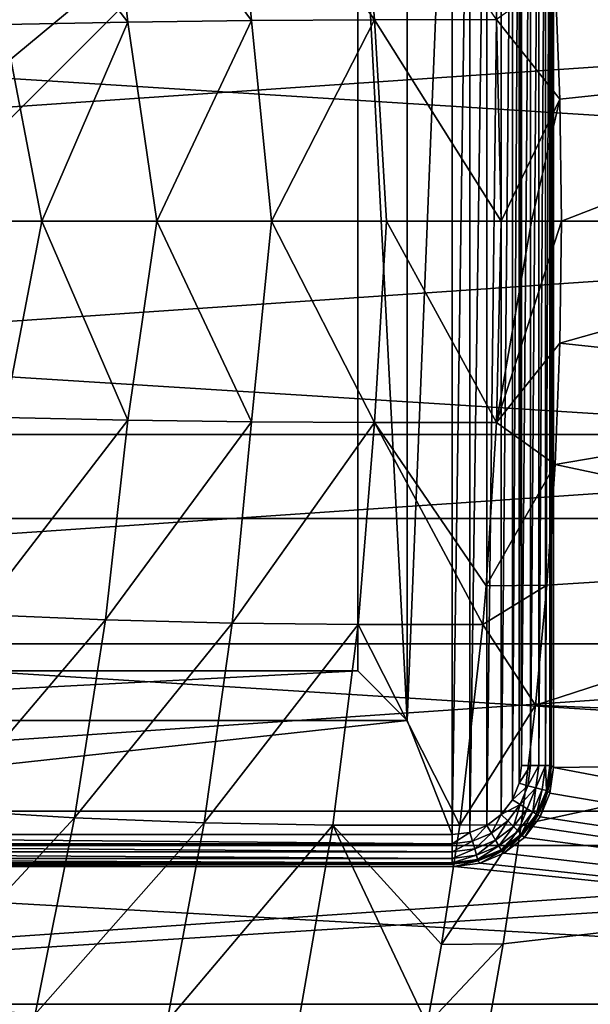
# Model space of a CAD drawing. Header units: metres. Extents: x -31 to 167, y -24 to 31.
# Tile 60 of 155: x 1 to 7, y -8 to 2. Entities that reach past the tile are written whole.
import ezdxf

# ---------------------------------------------------------------- set-up
doc = ezdxf.new("R2010")
doc.units = ezdxf.units.M
doc.layers.add('solid_12_381_042_XXX', color=7, linetype='CONTINUOUS')

msp = doc.modelspace()

# ---------------------------------------------------------------- linework, layer by layer
at = {"layer": 'solid_12_381_042_XXX'}
for points in [[(5.05, -5.05, 126.590302), (5.50529, 6.205191, 126.590302), (5.50529, -6.205191, 126.590302)], [(5.05, -5.05, 126.590302), (5.05, 5.05, 126.590302), (5.50529, 6.205191, 126.590302)], [(5.50529, 6.205191, 126.590302), (5.683804, 6.181989, 126.590302), (5.50529, -6.205191, 126.590302)], [(5.683804, 6.181989, 126.590302), (5.68381, -6.181987, 126.590302), (5.50529, -6.205191, 126.590302)], [(5.683804, 6.181989, 126.590302), (5.854038, 6.112067, 126.590302), (5.68381, -6.181987, 126.590302)], [(5.854038, 6.112067, 126.590302), (5.854052, -6.112059, 126.590302), (5.68381, -6.181987, 126.590302)], [(5.854038, 6.112067, 126.590302), (6.000193, 6.000207, 126.590302), (5.854052, -6.112059, 126.590302)], [(6.000193, 6.000207, 126.590302), (6.000207, -6.000193, 126.590302), (5.854052, -6.112059, 126.590302)], [(6.000193, 6.000207, 126.590302), (6.112059, 5.854052, 126.590302), (6.000207, -6.000193, 126.590302)], [(6.112059, 5.854052, 126.590302), (6.112067, -5.854038, 126.590302), (6.000207, -6.000193, 126.590302)], [(6.112059, 5.854052, 126.590302), (6.181987, 5.68381, 126.590302), (6.112067, -5.854038, 126.590302)], [(6.181987, 5.68381, 126.590302), (6.181989, -5.683804, 126.590302), (6.112067, -5.854038, 126.590302)], [(6.181987, 5.68381, 126.590302), (6.205191, 5.50529, 126.590302), (6.181989, -5.683804, 126.590302)], [(6.205191, 5.50529, 126.590302), (6.205191, -5.50529, 126.590302), (6.181989, -5.683804, 126.590302)], [(6.296897, 5.505298, 126.60466), (6.205191, -5.50529, 126.590302), (6.205191, 5.50529, 126.590302)], [(6.296897, 5.505298, 126.60466), (6.296897, -5.505297, 126.60466), (6.205191, -5.50529, 126.590302)], [(6.379902, 5.505298, 126.646423), (6.379902, -5.505297, 126.646423), (6.296897, -5.505297, 126.60466)], [(6.296897, 5.505298, 126.60466), (6.379902, 5.505298, 126.646423), (6.296897, -5.505297, 126.60466)], [(6.446146, 5.505298, 126.711586), (6.446146, -5.505297, 126.711586), (6.379902, -5.505297, 126.646423)], [(6.379902, 5.505298, 126.646423), (6.446146, 5.505298, 126.711586), (6.379902, -5.505297, 126.646423)], [(6.489275, 5.505298, 126.793884), (6.489275, -5.505297, 126.793884), (6.446146, -5.505297, 126.711586)], [(6.446146, 5.505298, 126.711586), (6.489275, 5.505298, 126.793884), (6.446146, -5.505297, 126.711586)], [(6.505145, 5.505298, 126.885071), (6.505145, -5.505298, 126.885071), (6.489275, -5.505297, 126.793884)], [(6.489275, 5.505298, 126.793884), (6.505145, 5.505298, 126.885071), (6.489275, -5.505297, 126.793884)], [(6.526183, 5.526335, 128.090302), (6.526183, -5.526335, 128.090302), (6.505145, 5.505298, 126.885071)], [(6.505145, 5.505298, 126.885071), (6.526183, -5.526335, 128.090302), (6.505145, -5.505298, 126.885071)], [(6.526183, 5.526335, 128.090302), (20.516102, 2.700798, 128.090302), (20.693132, 0, 128.090302)], [(6.526183, 5.526335, 128.090302), (20.693132, 0, 128.090302), (20.516102, -2.700798, 128.090302)], [(6.526183, 5.526335, 128.090302), (20.516102, -2.700798, 128.090302), (19.988071, -5.355397, 128.090302)], [(6.526183, 5.526335, 128.090302), (19.988071, -5.355397, 128.090302), (6.526183, -5.526335, 128.090302)], [(4.55, 4.55, 127.090302), (5.05, 5.05, 126.590302), (5.05, -5.05, 126.590302)], [(4.55, 4.55, 128.090302), (-4.55, -4.55, 128.090302), (-4.55, -3, 128.090302)], [(4.55, 4.55, 128.090302), (-4.55, -3, 128.090302), (-4.55, 3, 128.090302)], [(4.55, 4.55, 128.090302), (4.55, -4.55, 128.090302), (-4.55, -4.55, 128.090302)], [(4.55, 4.55, 127.090302), (5.05, -5.05, 126.590302), (4.55, -4.55, 127.090302)], [(4.55, 4.55, 128.090302), (4.55, -4.55, 127.090302), (4.55, -4.55, 128.090302)], [(4.55, 4.55, 128.090302), (4.55, 4.55, 127.090302), (4.55, -4.55, 127.090302)], [(1.999961, 4.031161, 146.058136), (0.712947, 3.979057, 146.024384), (2.227899, 2.013246, 146.082489)], [(3.280715, 4.064806, 146.090134), (1.999961, 4.031161, 146.058136), (3.475101, 2.029557, 146.114456)], [(1.999961, 4.031161, 146.058136), (2.227899, 2.013246, 146.082489), (3.475101, 2.029557, 146.114456)], [(4.552695, 4.08043, 146.120361), (3.280715, 4.064806, 146.090134), (4.717346, 2.036815, 146.144745)], [(3.280715, 4.064806, 146.090134), (3.475101, 2.029557, 146.114456), (4.717346, 2.036815, 146.144745)], [(4.552695, 4.08043, 146.120361), (4.717346, 2.036815, 146.144745), (5.953199, 2.037457, 146.173355)], [(0.712947, 3.979057, 146.024384), (0.977073, 1.987623, 146.048904), (2.227899, 2.013246, 146.082489)], [(10.991911, 1.702341, 146.276672), (10.95139, 3.398692, 146.258072), (6.543631, 2.461277, 146.183121)], [(-23.810766, 3.007766, -4), (24, 0, -4), (-24, 0, -4)], [(23.810772, 3.007728, -4), (24, 0, -4), (-23.810766, 3.007766, -4)], [(6.593103, 1.23376, 146.192154), (6.543631, 2.461277, 146.183121), (5.953199, 2.037457, 146.173355)], [(10.991911, 1.702341, 146.276672), (6.543631, 2.461277, 146.183121), (6.593103, 1.23376, 146.192154)], [(15.70239, 2.15803, 124.040306), (-15.85, 0, 124.040306), (15.85, 0, 124.040306)], [(-15.70239, 2.15803, 124.040306), (-15.85, 0, 124.040306), (15.70239, 2.15803, 124.040306)], [(2.227899, 2.013246, 146.082489), (0.977073, 1.987623, 146.048904), (1.358451, -0.000001, 146.065079)], [(2.227899, 2.013246, 146.082489), (1.358451, -0.000001, 146.065079), (2.518621, -0.000001, 146.096207)], [(3.475101, 2.029557, 146.114456), (2.227899, 2.013246, 146.082489), (2.518621, -0.000001, 146.096207)], [(3.475101, 2.029557, 146.114456), (2.518621, -0.000001, 146.096207), (3.678822, -0.000001, 146.125977)], [(4.717346, 2.036815, 146.144745), (3.475101, 2.029557, 146.114456), (3.678822, -0.000001, 146.125977)], [(4.717346, 2.036815, 146.144745), (3.678822, -0.000001, 146.125977), (4.839054, -0.000001, 146.154388)], [(5.953199, 2.037457, 146.173355), (4.717346, 2.036815, 146.144745), (5.999315, -0.000001, 146.181473)], [(4.717346, 2.036815, 146.144745), (4.839054, -0.000001, 146.154388), (5.999315, -0.000001, 146.181473)], [(6.593103, 1.23376, 146.192154), (5.953199, 2.037457, 146.173355), (5.999315, -0.000001, 146.181473)], [(0.977073, 1.987623, 146.048904), (0.198315, -0.000001, 146.032623), (1.358451, -0.000001, 146.065079)], [(10.991911, 1.702341, 146.276672), (6.593103, 1.23376, 146.192154), (6.609627, 0, 146.195175)], [(10.970976, 0, 146.282242), (10.991911, 1.702341, 146.276672), (6.609627, 0, 146.195175)], [(6.304974, 0, 146.188385), (6.593103, 1.23376, 146.192154), (5.999315, -0.000001, 146.181473)], [(6.304974, 0, 146.188385), (6.609627, 0, 146.195175), (6.593103, 1.23376, 146.192154)], [(-24, 0, -4), (24, 0, -4), (23.810766, -3.007766, -4)], [(-24, 0, -4), (23.810766, -3.007766, -4), (-23.810772, -3.007728, -4)], [(-15.70239, -2.15803, 124.040306), (15.85, 0, 124.040306), (-15.85, 0, 124.040306)], [(15.70239, -2.15803, 124.040306), (15.85, 0, 124.040306), (-15.70239, -2.15803, 124.040306)], [(6.593051, -1.2338, 146.192154), (10.970976, 0, 146.282242), (6.609627, 0, 146.195175)], [(6.593051, -1.2338, 146.192154), (10.991874, -1.702317, 146.276672), (10.970976, 0, 146.282242)], [(1.358451, -0.000001, 146.065079), (0.198315, -0.000001, 146.032623), (0.977504, -1.987636, 146.04892)], [(1.358451, -0.000001, 146.065079), (0.977504, -1.987636, 146.04892), (2.228221, -2.013253, 146.082504)], [(2.518621, -0.000001, 146.096207), (1.358451, -0.000001, 146.065079), (2.228221, -2.013253, 146.082504)], [(2.518621, -0.000001, 146.096207), (2.228221, -2.013253, 146.082504), (3.475315, -2.029561, 146.114456)], [(3.678822, -0.000001, 146.125977), (2.518621, -0.000001, 146.096207), (3.475315, -2.029561, 146.114456)], [(3.678822, -0.000001, 146.125977), (3.475315, -2.029561, 146.114456), (4.717453, -2.036817, 146.14476)], [(4.839054, -0.000001, 146.154388), (3.678822, -0.000001, 146.125977), (4.717453, -2.036817, 146.14476)], [(4.839054, -0.000001, 146.154388), (4.717453, -2.036817, 146.14476), (5.953199, -2.037459, 146.173355)], [(5.999315, -0.000001, 146.181473), (4.839054, -0.000001, 146.154388), (5.953199, -2.037459, 146.173355)], [(6.304974, 0, 146.188385), (5.999315, -0.000001, 146.181473), (5.953199, -2.037459, 146.173355)], [(6.304974, 0, 146.188385), (5.953199, -2.037459, 146.173355), (6.609627, 0, 146.195175)], [(6.593051, -1.2338, 146.192154), (6.609627, 0, 146.195175), (5.953199, -2.037459, 146.173355)], [(6.593051, -1.2338, 146.192154), (5.953199, -2.037459, 146.173355), (6.543575, -2.461356, 146.183121)], [(6.593051, -1.2338, 146.192154), (6.543575, -2.461356, 146.183121), (10.991874, -1.702317, 146.276672)], [(6.543575, -2.461356, 146.183121), (10.951354, -3.398646, 146.258072), (10.991874, -1.702317, 146.276672)], [(2.228221, -2.013253, 146.082504), (0.977504, -1.987636, 146.04892), (0.713839, -3.9791, 146.024399)], [(2.228221, -2.013253, 146.082504), (0.713839, -3.9791, 146.024399), (2.000628, -4.031185, 146.058151)], [(3.475315, -2.029561, 146.114456), (2.228221, -2.013253, 146.082504), (2.000628, -4.031185, 146.058151)], [(3.475315, -2.029561, 146.114456), (2.000628, -4.031185, 146.058151), (3.281157, -4.064815, 146.090149)], [(4.717453, -2.036817, 146.14476), (3.475315, -2.029561, 146.114456), (3.281157, -4.064815, 146.090149)], [(4.717453, -2.036817, 146.14476), (3.281157, -4.064815, 146.090149), (4.552915, -4.080432, 146.120361)], [(4.717453, -2.036817, 146.14476), (4.552915, -4.080432, 146.120361), (5.813324, -4.07916, 146.148758)], [(5.847465, -3.687995, 146.154755), (4.717453, -2.036817, 146.14476), (5.813324, -4.07916, 146.148758)], [(5.847465, -3.687995, 146.154755), (5.953199, -2.037459, 146.173355), (4.717453, -2.036817, 146.14476)], [(6.543575, -2.461356, 146.183121), (5.953199, -2.037459, 146.173355), (5.847465, -3.687995, 146.154755)], [(15.70239, -2.15803, 124.040306), (-15.70239, -2.15803, 124.040306), (-15.262295, -4.275787, 124.040306)], [(15.70239, -2.15803, 124.040306), (-15.262295, -4.275787, 124.040306), (15.262295, -4.275787, 124.040306)], [(6.543575, -2.461356, 146.183121), (5.847465, -3.687995, 146.154755), (6.461299, -3.68269, 146.168091)], [(6.543575, -2.461356, 146.183121), (6.461299, -3.68269, 146.168091), (10.951354, -3.398646, 146.258072)], [(-23.810772, -3.007728, -4), (23.810766, -3.007766, -4), (23.245995, -5.968215, -4)], [(-23.810772, -3.007728, -4), (23.245995, -5.968215, -4), (-23.246014, -5.968144, -4)], [(6.346491, -4.896742, 146.147125), (10.849517, -5.088985, 146.22644), (10.951354, -3.398646, 146.258072)], [(6.461299, -3.68269, 146.168091), (6.346491, -4.896742, 146.147125), (10.951354, -3.398646, 146.258072)], [(6.461299, -3.68269, 146.168091), (5.847465, -3.687995, 146.154755), (5.813324, -4.07916, 146.148758)], [(6.461299, -3.68269, 146.168091), (5.813324, -4.07916, 146.148758), (6.346491, -4.896742, 146.147125)], [(2.000628, -4.031185, 146.058151), (0.713839, -3.9791, 146.024399), (0.371682, -5.954618, 145.986145)], [(2.000628, -4.031185, 146.058151), (0.371682, -5.954618, 145.986145), (1.688927, -6.033602, 146.019241)], [(3.281157, -4.064815, 146.090149), (2.000628, -4.031185, 146.058151), (1.688927, -6.033602, 146.019241)], [(3.281157, -4.064815, 146.090149), (1.688927, -6.033602, 146.019241), (2.998335, -6.085294, 146.050568)], [(4.552915, -4.080432, 146.120361), (3.281157, -4.064815, 146.090149), (2.998335, -6.085294, 146.050568)], [(4.552915, -4.080432, 146.120361), (2.998335, -6.085294, 146.050568), (4.29639, -6.110244, 146.080048)], [(4.552915, -4.080432, 146.120361), (4.29639, -6.110244, 146.080048), (5.579618, -6.108698, 146.107651)], [(5.813324, -4.07916, 146.148758), (4.552915, -4.080432, 146.120361), (5.579618, -6.108698, 146.107651)], [(6.346491, -4.896742, 146.147125), (5.813324, -4.07916, 146.148758), (5.579618, -6.108698, 146.107651)], [(15.262295, -4.275787, 124.040306), (-15.262295, -4.275787, 124.040306), (-14.537632, -6.314895, 124.040306)], [(15.262295, -4.275787, 124.040306), (-14.537632, -6.314895, 124.040306), (14.537632, -6.314895, 124.040306)], [(4.55, -4.55, 127.090302), (5.05, -5.05, 126.590302), (-5.05, -5.05, 126.590302)], [(4.55, -4.55, 127.090302), (-5.05, -5.05, 126.590302), (-4.55, -4.55, 127.090302)], [(4.55, -4.55, 128.090302), (-4.55, -4.55, 127.090302), (-4.55, -4.55, 128.090302)], [(4.55, -4.55, 127.090302), (-4.55, -4.55, 127.090302), (4.55, -4.55, 128.090302)], [(6.346491, -4.896742, 146.147125), (5.579618, -6.108698, 146.107651), (6.199243, -6.104619, 146.120239)], [(6.346491, -4.896742, 146.147125), (6.199243, -6.104619, 146.120239), (10.849517, -5.088985, 146.22644)], [(5.05, -5.05, 126.590302), (5.50529, -6.205191, 126.590302), (-5.505291, -6.205191, 126.590302)], [(-5.05, -5.05, 126.590302), (5.05, -5.05, 126.590302), (-5.505291, -6.205191, 126.590302)], [(6.199243, -6.104619, 146.120239), (10.686362, -6.773336, 146.181778), (10.849517, -5.088985, 146.22644)], [(6.526183, -5.526335, 128.090302), (19.988071, -5.355397, 128.090302), (19.117783, -7.919167, 128.090302)], [(6.296897, -5.505297, 126.60466), (6.181989, -5.683804, 126.590302), (6.205191, -5.50529, 126.590302)], [(6.296897, -5.505297, 126.60466), (6.269932, -5.710183, 126.604668), (6.181989, -5.683804, 126.590302)], [(6.379902, -5.505297, 126.646423), (6.269932, -5.710183, 126.604668), (6.296897, -5.505297, 126.60466)], [(6.379902, -5.505297, 126.646423), (6.350108, -5.731666, 126.646431), (6.269932, -5.710183, 126.604668)], [(6.446146, -5.505297, 126.711586), (6.350108, -5.731666, 126.646431), (6.379902, -5.505297, 126.646423)], [(6.446146, -5.505297, 126.711586), (6.414094, -5.748811, 126.711586), (6.350108, -5.731666, 126.646431)], [(6.455753, -5.759973, 126.793892), (6.414094, -5.748811, 126.711586), (6.446146, -5.505297, 126.711586)], [(6.489275, -5.505297, 126.793884), (6.455753, -5.759973, 126.793892), (6.446146, -5.505297, 126.711586)], [(6.489275, -5.505297, 126.793884), (6.471061, -5.764067, 126.883888), (6.455753, -5.759973, 126.793892)], [(6.489275, -5.505297, 126.793884), (6.505145, -5.505298, 126.885071), (6.471061, -5.764067, 126.883888)], [(6.471061, -5.764067, 126.883888), (6.505145, -5.505298, 126.885071), (6.492117, -5.785078, 128.090302)], [(6.505145, -5.505298, 126.885071), (6.526183, -5.526335, 128.090302), (6.492117, -5.785078, 128.090302)], [(6.526183, -5.526335, 128.090302), (19.117783, -7.919167, 128.090302), (6.492117, -5.785078, 128.090302)], [(6.269932, -5.710183, 126.604668), (6.112067, -5.854038, 126.590302), (6.181989, -5.683804, 126.590302)], [(6.269932, -5.710183, 126.604668), (6.190855, -5.901106, 126.604668), (6.112067, -5.854038, 126.590302)], [(6.350108, -5.731666, 126.646431), (6.190855, -5.901106, 126.604668), (6.269932, -5.710183, 126.604668)], [(6.350108, -5.731666, 126.646431), (6.262739, -5.942608, 126.646431), (6.190855, -5.901106, 126.604668)], [(6.320107, -5.975729, 126.711586), (6.262739, -5.942608, 126.646431), (6.350108, -5.731666, 126.646431)], [(6.414094, -5.748811, 126.711586), (6.320107, -5.975729, 126.711586), (6.350108, -5.731666, 126.646431)], [(6.357458, -5.997294, 126.793892), (6.320107, -5.975729, 126.711586), (6.414094, -5.748811, 126.711586)], [(6.455753, -5.759973, 126.793892), (6.357458, -5.997294, 126.793892), (6.414094, -5.748811, 126.711586)], [(6.455753, -5.759973, 126.793892), (6.371171, -6.005205, 126.883148), (6.357458, -5.997294, 126.793892)], [(6.455753, -5.759973, 126.793892), (6.471061, -5.764067, 126.883888), (6.371171, -6.005205, 126.883148)], [(6.371171, -6.005205, 126.883148), (6.471061, -5.764067, 126.883888), (6.392305, -6.026078, 128.090302)], [(6.471061, -5.764067, 126.883888), (6.492117, -5.785078, 128.090302), (6.392305, -6.026078, 128.090302)], [(6.190855, -5.901106, 126.604668), (6.000207, -6.000193, 126.590302), (6.112067, -5.854038, 126.590302)], [(6.492117, -5.785078, 128.090302), (19.117783, -7.919167, 128.090302), (6.392305, -6.026078, 128.090302)], [(-23.246014, -5.968144, -4), (23.245995, -5.968215, -4), (-22.314415, -8.835392, -4)], [(-22.314415, -8.835392, -4), (23.245995, -5.968215, -4), (22.31439, -8.835459, -4)], [(1.688927, -6.033602, 146.019241), (0.371682, -5.954618, 145.986145), (-0.051435, -7.914315, 145.934006)], [(6.190855, -5.901106, 126.604668), (6.065055, -6.065055, 126.604668), (6.000207, -6.000193, 126.590302)], [(6.123747, -6.123747, 126.646431), (6.065055, -6.065055, 126.604668), (6.190855, -5.901106, 126.604668)], [(6.262739, -5.942608, 126.646431), (6.123747, -6.123747, 126.646431), (6.190855, -5.901106, 126.604668)], [(6.170589, -6.170589, 126.711586), (6.123747, -6.123747, 126.646431), (6.262739, -5.942608, 126.646431)], [(6.320107, -5.975729, 126.711586), (6.170589, -6.170589, 126.711586), (6.262739, -5.942608, 126.646431)], [(1.688927, -6.033602, 146.019241), (-0.051435, -7.914315, 145.934006), (1.291299, -8.020588, 145.965729)], [(2.998335, -6.085294, 146.050568), (1.688927, -6.033602, 146.019241), (1.291299, -8.020588, 145.965729)], [(5.901106, -6.190855, 126.604668), (5.854052, -6.112059, 126.590302), (6.000207, -6.000193, 126.590302)], [(6.065055, -6.065055, 126.604668), (5.901106, -6.190855, 126.604668), (6.000207, -6.000193, 126.590302)], [(5.942608, -6.262739, 126.646431), (5.901106, -6.190855, 126.604668), (6.065055, -6.065055, 126.604668)], [(6.123747, -6.123747, 126.646431), (5.942608, -6.262739, 126.646431), (6.065055, -6.065055, 126.604668)], [(6.201085, -6.201085, 126.793892), (6.170589, -6.170589, 126.711586), (6.320107, -5.975729, 126.711586)], [(6.357458, -5.997294, 126.793892), (6.201085, -6.201085, 126.793892), (6.320107, -5.975729, 126.711586)], [(6.357458, -5.997294, 126.793892), (6.212277, -6.212277, 126.882896), (6.201085, -6.201085, 126.793892)], [(6.357458, -5.997294, 126.793892), (6.371171, -6.005205, 126.883148), (6.212277, -6.212277, 126.882896)], [(6.212277, -6.212277, 126.882896), (6.371171, -6.005205, 126.883148), (6.233302, -6.233302, 128.090302)], [(6.371171, -6.005205, 126.883148), (6.392305, -6.026078, 128.090302), (6.233302, -6.233302, 128.090302)], [(6.392305, -6.026078, 128.090302), (19.117783, -7.919167, 128.090302), (6.233302, -6.233302, 128.090302)], [(2.998335, -6.085294, 146.050568), (1.291299, -8.020588, 145.965729), (2.625658, -8.091044, 145.995667)], [(4.29639, -6.110244, 146.080048), (2.998335, -6.085294, 146.050568), (2.625658, -8.091044, 145.995667)], [(4.29639, -6.110244, 146.080048), (2.625658, -8.091044, 145.995667), (3.947296, -8.126269, 146.023773)], [(4.29639, -6.110244, 146.080048), (3.947296, -8.126269, 146.023773), (5.252185, -8.125135, 146.050049)], [(5.394818, -7.317644, 146.075134), (5.579618, -6.108698, 146.107651), (4.29639, -6.110244, 146.080048)], [(5.394818, -7.317644, 146.075134), (4.29639, -6.110244, 146.080048), (5.252185, -8.125135, 146.050049)], [(6.199243, -6.104619, 146.120239), (5.579618, -6.108698, 146.107651), (5.394818, -7.317644, 146.075134)], [(6.199243, -6.104619, 146.120239), (5.394818, -7.317644, 146.075134), (6.019181, -7.309552, 146.087341)], [(5.710183, -6.269932, 126.604668), (5.68381, -6.181987, 126.590302), (5.854052, -6.112059, 126.590302)], [(5.901106, -6.190855, 126.604668), (5.710183, -6.269932, 126.604668), (5.854052, -6.112059, 126.590302)], [(5.975729, -6.320107, 126.711586), (5.942608, -6.262739, 126.646431), (6.123747, -6.123747, 126.646431)], [(6.170589, -6.170589, 126.711586), (5.975729, -6.320107, 126.711586), (6.123747, -6.123747, 126.646431)], [(5.997294, -6.357458, 126.793892), (5.975729, -6.320107, 126.711586), (6.170589, -6.170589, 126.711586)], [(6.201085, -6.201085, 126.793892), (5.997294, -6.357458, 126.793892), (6.170589, -6.170589, 126.711586)], [(6.199243, -6.104619, 146.120239), (6.019181, -7.309552, 146.087341), (10.686362, -6.773336, 146.181778)], [(5.505298, -6.296897, 126.60466), (-5.505297, -6.296897, 126.60466), (-5.505291, -6.205191, 126.590302)], [(5.505298, -6.296897, 126.60466), (-5.505291, -6.205191, 126.590302), (5.50529, -6.205191, 126.590302)], [(5.505298, -6.296897, 126.60466), (5.50529, -6.205191, 126.590302), (5.68381, -6.181987, 126.590302)], [(5.710183, -6.269932, 126.604668), (5.505298, -6.296897, 126.60466), (5.68381, -6.181987, 126.590302)], [(5.710183, -6.269932, 126.604668), (5.505298, -6.379902, 126.646423), (5.505298, -6.296897, 126.60466)], [(5.731666, -6.350108, 126.646431), (5.505298, -6.379902, 126.646423), (5.710183, -6.269932, 126.604668)], [(5.731666, -6.350108, 126.646431), (5.710183, -6.269932, 126.604668), (5.901106, -6.190855, 126.604668)], [(5.942608, -6.262739, 126.646431), (5.731666, -6.350108, 126.646431), (5.901106, -6.190855, 126.604668)], [(5.748811, -6.414094, 126.711586), (5.731666, -6.350108, 126.646431), (5.942608, -6.262739, 126.646431)], [(5.975729, -6.320107, 126.711586), (5.748811, -6.414094, 126.711586), (5.942608, -6.262739, 126.646431)], [(6.201085, -6.201085, 126.793892), (6.005205, -6.371171, 126.883148), (5.997294, -6.357458, 126.793892)], [(6.201085, -6.201085, 126.793892), (6.212277, -6.212277, 126.882896), (6.005205, -6.371171, 126.883148)], [(6.005205, -6.371171, 126.883148), (6.212277, -6.212277, 126.882896), (6.026078, -6.392305, 128.090302)], [(6.212277, -6.212277, 126.882896), (6.233302, -6.233302, 128.090302), (6.026078, -6.392305, 128.090302)], [(6.233302, -6.233302, 128.090302), (19.117783, -7.919167, 128.090302), (6.026078, -6.392305, 128.090302)], [(14.537632, -6.314895, 124.040306), (-14.537632, -6.314895, 124.040306), (-13.542509, -8.235402, 124.040306)], [(14.537632, -6.314895, 124.040306), (-13.542509, -8.235402, 124.040306), (13.542509, -8.235402, 124.040306)], [(5.505298, -6.379902, 126.646423), (-5.505297, -6.379902, 126.646423), (-5.505297, -6.296897, 126.60466)], [(5.505298, -6.296897, 126.60466), (5.505298, -6.379902, 126.646423), (-5.505297, -6.296897, 126.60466)], [(5.731666, -6.350108, 126.646431), (5.505298, -6.446146, 126.711586), (5.505298, -6.379902, 126.646423)], [(5.748811, -6.414094, 126.711586), (5.505298, -6.446146, 126.711586), (5.731666, -6.350108, 126.646431)], [(5.759973, -6.455753, 126.793892), (5.748811, -6.414094, 126.711586), (5.975729, -6.320107, 126.711586)], [(5.997294, -6.357458, 126.793892), (5.759973, -6.455753, 126.793892), (5.975729, -6.320107, 126.711586)], [(5.997294, -6.357458, 126.793892), (6.005205, -6.371171, 126.883148), (5.759973, -6.455753, 126.793892)], [(5.759973, -6.455753, 126.793892), (6.005205, -6.371171, 126.883148), (5.764067, -6.471061, 126.883888)], [(5.764067, -6.471061, 126.883888), (6.005205, -6.371171, 126.883148), (5.785078, -6.492117, 128.090302)], [(6.005205, -6.371171, 126.883148), (6.026078, -6.392305, 128.090302), (5.785078, -6.492117, 128.090302)], [(5.505298, -6.446146, 126.711586), (-5.505297, -6.446146, 126.711586), (-5.505297, -6.379902, 126.646423)], [(5.505298, -6.379902, 126.646423), (5.505298, -6.446146, 126.711586), (-5.505297, -6.379902, 126.646423)], [(5.505298, -6.489275, 126.793884), (-5.505297, -6.489275, 126.793884), (-5.505297, -6.446146, 126.711586)], [(5.505298, -6.446146, 126.711586), (5.505298, -6.489275, 126.793884), (-5.505297, -6.446146, 126.711586)], [(5.748811, -6.414094, 126.711586), (5.505298, -6.489275, 126.793884), (5.505298, -6.446146, 126.711586)], [(5.759973, -6.455753, 126.793892), (5.505298, -6.489275, 126.793884), (5.748811, -6.414094, 126.711586)], [(5.759973, -6.455753, 126.793892), (5.505298, -6.505145, 126.885071), (5.505298, -6.489275, 126.793884)], [(5.759973, -6.455753, 126.793892), (5.764067, -6.471061, 126.883888), (5.505298, -6.505145, 126.885071)], [(5.764067, -6.471061, 126.883888), (5.526335, -6.526183, 128.090302), (5.505298, -6.505145, 126.885071)], [(5.764067, -6.471061, 126.883888), (5.785078, -6.492117, 128.090302), (5.526335, -6.526183, 128.090302)], [(6.026078, -6.392305, 128.090302), (19.117783, -7.919167, 128.090302), (5.785078, -6.492117, 128.090302)], [(-5.526335, -6.526183, 128.090302), (19.117783, -7.919167, 128.090302), (-19.117783, -7.919167, 128.090302)], [(5.505298, -6.505145, 126.885071), (-5.526335, -6.526183, 128.090302), (-5.505298, -6.505145, 126.885071)], [(5.526335, -6.526183, 128.090302), (-5.526335, -6.526183, 128.090302), (5.505298, -6.505145, 126.885071)], [(5.526335, -6.526183, 128.090302), (19.117783, -7.919167, 128.090302), (-5.526335, -6.526183, 128.090302)], [(5.505298, -6.505145, 126.885071), (-5.505298, -6.505145, 126.885071), (-5.505297, -6.489275, 126.793884)], [(5.505298, -6.489275, 126.793884), (5.505298, -6.505145, 126.885071), (-5.505297, -6.489275, 126.793884)], [(5.785078, -6.492117, 128.090302), (19.117783, -7.919167, 128.090302), (5.526335, -6.526183, 128.090302)], [(5.806201, -8.511492, 146.048447), (10.461891, -8.451697, 146.1241), (10.686362, -6.773336, 146.181778)], [(6.019181, -7.309552, 146.087341), (5.806201, -8.511492, 146.048447), (10.686362, -6.773336, 146.181778)], [(6.019181, -7.309552, 146.087341), (5.394818, -7.317644, 146.075134), (5.252185, -8.125135, 146.050049)], [(6.019181, -7.309552, 146.087341), (5.252185, -8.125135, 146.050049), (5.806201, -8.511492, 146.048447)], [(-19.117783, -7.919167, 128.090302), (19.117783, -7.919167, 128.090302), (17.920458, -10.347077, 128.090302)], [(-19.117783, -7.919167, 128.090302), (17.920458, -10.347077, 128.090302), (-17.920458, -10.347077, 128.090302)], [(1.291299, -8.020588, 145.965729), (-0.051435, -7.914315, 145.934006), (-0.547574, -9.859299, 145.868164)]]:
    msp.add_3dface(points, dxfattribs=at)

doc.saveas('drawing.dxf')
